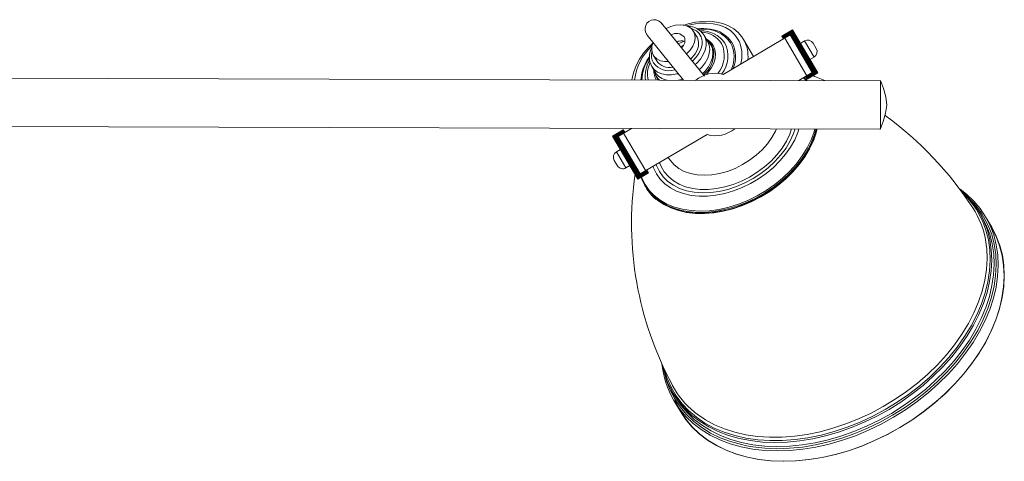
# Model space of a CAD drawing. Header units: millimetres. Extents: x -409 to 780, y -1099 to 54.
# Tile 25 of 35: x 66 to 382, y -125 to 17. Entities that reach past the tile are written whole.
import ezdxf

# ---------------------------------------------------------------- set-up
doc = ezdxf.new("R2010")
doc.units = ezdxf.units.MM

msp = doc.modelspace()

# ---------------------------------------------------------------- linework, layer by layer
at = {"color": 7, "linetype": 'Continuous', "lineweight": 15}
for p, q in [((286.03, -1.51), (272.32, 15.46)), ((283.68, 10.97), (282.59, 12.83)), ((310.88, 11.27), (314.32, 13.3)), ((314.32, 13.3), (310.88, 11.27)), ((310.88, 11.27), (314.32, 13.3)), ((314.33, 13.29), (310.88, 11.26)), ((314.33, 13.28), (310.89, 11.25)), ((310.89, 11.25), (314.33, 13.28)), ((310.9, 11.24), (314.34, 13.27)), ((314.35, 13.26), (310.9, 11.23)), ((310.91, 11.21), (314.36, 13.24)), ((314.36, 13.23), (310.91, 11.2)), ((310.93, 11.18), (314.38, 13.21)), ((314.38, 13.2), (310.93, 11.17)), ((310.95, 11.14), (314.4, 13.17)), ((314.4, 13.16), (310.96, 11.13)), ((310.98, 11.09), (314.43, 13.12)), ((314.43, 13.11), (310.99, 11.08)), ((311.01, 11.04), (314.46, 13.07)), ((314.46, 13.06), (311.02, 11.03)), ((311.04, 10.98), (314.49, 13.01)), ((314.5, 13), (311.05, 10.97)), ((311.08, 10.92), (314.53, 12.95)), ((314.54, 12.94), (311.09, 10.91)), ((311.13, 10.85), (314.57, 12.88)), ((314.58, 12.86), (311.13, 10.83)), ((311.17, 10.77), (314.62, 12.8)), ((314.63, 12.78), (311.18, 10.75)), ((311.22, 10.68), (314.67, 12.71)), ((314.68, 12.7), (311.23, 10.67)), ((314.32, 13.3), (322.44, -0.48)), ((267.68, 11.64), (279.34, -2.78)), ((285.86, 11.69), (285.98, 11.49)), ((287.08, 9.64), (285.98, 11.49)), ((292.12, -0.94), (313.54, 11.68)), ((301.83, 4.78), (298.64, 10.2)), ((310.88, 11.27), (311.39, 10.39)), ((311.27, 10.59), (314.72, 12.62)), ((314.73, 12.61), (311.28, 10.58)), ((311.33, 10.5), (314.78, 12.53)), ((314.79, 12.51), (311.34, 10.48)), ((311.81, 10.66), (318.92, -1.4)), ((313.54, 11.68), (320.64, -0.38)), ((313.55, 11.66), (314.84, 12.42)), ((314.85, 12.4), (313.56, 11.64)), ((313.61, 11.55), (314.9, 12.32)), ((314.91, 12.29), (313.62, 11.53)), ((313.68, 11.44), (314.97, 12.2)), ((314.98, 12.18), (313.69, 11.42)), ((313.75, 11.32), (315.04, 12.08)), ((315.05, 12.06), (313.76, 11.3)), ((313.82, 11.19), (315.11, 11.95)), ((315.13, 11.93), (313.84, 11.17)), ((313.9, 11.06), (315.19, 11.82)), ((315.21, 11.8), (313.91, 11.04)), ((313.98, 10.93), (315.27, 11.69)), ((315.29, 11.66), (314, 10.9)), ((314.06, 10.78), (315.36, 11.55)), ((315.37, 11.52), (314.08, 10.76)), ((314.15, 10.64), (315.44, 11.4)), ((315.46, 11.37), (314.17, 10.61)), ((314.24, 10.49), (315.53, 11.25)), ((315.55, 11.22), (314.26, 10.46)), ((314.33, 10.33), (315.62, 11.09)), ((315.64, 11.06), (314.35, 10.3)), ((314.43, 10.17), (315.72, 10.93)), ((315.74, 10.9), (314.44, 10.14)), ((314.52, 10), (315.82, 10.76)), ((315.83, 10.73), (314.54, 9.97)), ((314.62, 9.83), (315.92, 10.59)), ((315.94, 10.56), (314.64, 9.8)), ((314.73, 9.66), (316.02, 10.42)), ((316.04, 10.39), (314.75, 9.63)), ((314.83, 9.48), (316.12, 10.24)), ((316.14, 10.21), (314.85, 9.45)), ((314.94, 9.3), (316.23, 10.06)), ((316.25, 10.03), (314.96, 9.26)), ((315.05, 9.11), (316.34, 9.87)), ((316.36, 9.84), (315.07, 9.08)), ((315.16, 8.92), (316.45, 9.68)), ((316.47, 9.65), (315.18, 8.89)), ((315.27, 8.73), (316.57, 9.49)), ((318.15, 9.75), (316.86, 8.99)), ((316.59, 9.46), (315.29, 8.7)), ((315.39, 8.54), (316.68, 9.3)), ((316.7, 9.26), (315.41, 8.5)), ((315.5, 8.34), (316.8, 9.1)), ((316.82, 9.06), (315.53, 8.3)), ((315.62, 8.14), (316.92, 8.9)), ((316.94, 8.86), (315.64, 8.1)), ((315.74, 7.93), (317.03, 8.7)), ((317.06, 8.66), (315.76, 7.9)), ((315.86, 7.73), (317.16, 8.49)), ((317.18, 8.45), (315.89, 7.69)), ((315.99, 7.52), (317.28, 8.28)), ((317.3, 8.24), (316.01, 7.48)), ((316.11, 7.31), (317.4, 8.07)), ((317.42, 8.04), (316.13, 7.27)), ((316.23, 7.1), (317.53, 7.86)), ((317.55, 7.82), (316.26, 7.06)), ((316.36, 6.89), (317.65, 7.65)), ((317.67, 7.61), (316.38, 6.85)), ((316.48, 6.68), (317.78, 7.44)), ((317.8, 7.4), (316.51, 6.64)), ((316.51, 6.64), (317.8, 7.4)), ((316.61, 6.46), (317.9, 7.22)), ((316.63, 6.43), (317.92, 7.19)), ((317.93, 7.18), (316.63, 6.42)), ((316.74, 6.25), (318.03, 7.01)), ((316.75, 6.22), (318.05, 6.98)), ((318.05, 6.97), (316.76, 6.21)), ((316.86, 6.03), (318.16, 6.79)), ((316.88, 6), (318.17, 6.77)), ((318.18, 6.75), (316.89, 5.99)), ((316.99, 5.81), (318.28, 6.57)), ((317, 5.79), (318.3, 6.55)), ((318.31, 6.54), (317.02, 5.77)), ((317.12, 5.6), (318.41, 6.36)), ((317.13, 5.58), (318.42, 6.34)), ((318.44, 6.32), (317.14, 5.56)), ((320.89, 9.05), (321.91, 7.32)), ((269.66, 5.21), (270.76, 3.36)), ((317.25, 5.38), (318.54, 6.14)), ((317.25, 5.37), (318.55, 6.13)), ((318.56, 6.1), (317.27, 5.34)), ((317.37, 5.16), (318.67, 5.93)), ((317.38, 5.15), (318.67, 5.92)), ((318.69, 5.89), (317.4, 5.12)), ((317.5, 4.95), (318.79, 5.71)), ((317.5, 4.94), (318.8, 5.7)), ((318.82, 5.67), (317.52, 4.91)), ((317.63, 4.73), (318.92, 5.49)), ((317.63, 4.73), (318.92, 5.49)), ((318.94, 5.46), (317.65, 4.69)), ((317.75, 4.52), (319.05, 5.28)), ((319.07, 5.24), (317.78, 4.48)), ((317.88, 4.31), (319.17, 5.07)), ((319.2, 5.03), (317.9, 4.27)), ((318, 4.09), (319.3, 4.86)), ((319.32, 4.82), (318.03, 4.06)), ((318.13, 3.88), (319.42, 4.65)), ((319.44, 4.61), (318.15, 3.85)), ((318.25, 3.68), (319.54, 4.44)), ((319.57, 4.4), (318.27, 3.64)), ((318.37, 3.47), (319.67, 4.23)), ((319.69, 4.19), (318.39, 3.43)), ((318.49, 3.26), (319.79, 4.03)), ((319.81, 3.99), (318.52, 3.23)), ((318.61, 3.06), (319.9, 3.82)), ((319.93, 3.79), (318.63, 3.03)), ((318.73, 2.86), (320.02, 3.62)), ((320.04, 3.59), (318.75, 2.83)), ((318.85, 2.67), (320.14, 3.43)), ((320.16, 3.39), (318.87, 2.63)), ((318.96, 2.47), (320.25, 3.23)), ((320.27, 3.2), (318.98, 2.44)), ((319.91, 3.82), (321.2, 4.58)), ((269.18, 1.59), (270.27, -0.26)), ((318.51, -1.69), (321.95, 0.34)), ((321.97, 0.33), (318.52, -1.71)), ((318.57, -1.79), (322.01, 0.24)), ((322.02, 0.23), (318.58, -1.8)), ((318.62, -1.88), (322.07, 0.15)), ((322.08, 0.13), (318.63, -1.9)), ((318.67, -1.97), (322.12, 0.06)), ((322.13, 0.05), (318.68, -1.98)), ((319.07, 2.28), (320.36, 3.04)), ((320.38, 3.01), (319.09, 2.25)), ((319.18, 2.1), (320.47, 2.86)), ((320.49, 2.82), (319.2, 2.06)), ((319.29, 1.91), (320.58, 2.67)), ((320.6, 2.64), (319.31, 1.88)), ((319.4, 1.73), (320.69, 2.49)), ((320.71, 2.46), (319.42, 1.7)), ((319.5, 1.55), (320.79, 2.32)), ((320.81, 2.28), (319.52, 1.52)), ((319.6, 1.38), (320.89, 2.14)), ((320.91, 2.11), (319.62, 1.35)), ((319.7, 1.21), (320.99, 1.98)), ((321.01, 1.95), (319.72, 1.18)), ((319.8, 1.05), (321.09, 1.81)), ((321.11, 1.78), (319.81, 1.02)), ((319.89, 0.89), (321.18, 1.65)), ((321.2, 1.62), (319.91, 0.86)), ((319.98, 0.74), (321.27, 1.5)), ((321.29, 1.47), (320, 0.71)), ((320.07, 0.59), (321.36, 1.35)), ((321.38, 1.32), (320.09, 0.56)), ((320.16, 0.44), (321.45, 1.2)), ((321.46, 1.18), (320.17, 0.42)), ((320.24, 0.3), (321.53, 1.07)), ((321.54, 1.04), (320.25, 0.28)), ((320.32, 0.17), (321.61, 0.93)), ((321.62, 0.91), (320.33, 0.15)), ((320.39, 0.04), (321.68, 0.8)), ((321.7, 0.78), (320.41, 0.02)), ((320.46, -0.08), (321.76, 0.68)), ((321.77, 0.66), (320.48, -0.1)), ((320.53, -0.2), (321.83, 0.56)), ((321.84, 0.54), (320.55, -0.22)), ((320.6, -0.31), (321.89, 0.45)), ((321.9, 0.43), (320.61, -0.33)), ((342.54, -3), (54.49, -2.15)), ((277.7, -2.81), (279.02, -2.5)), ((316.33, -2.93), (320.64, -0.38)), ((318.51, -1.69), (319, -2.52)), ((318.72, -2.05), (322.17, -0.02)), ((322.18, -0.03), (318.73, -2.06)), ((318.77, -2.12), (322.21, -0.09)), ((322.22, -0.11), (318.77, -2.14)), ((318.81, -2.19), (322.25, -0.16)), ((322.26, -0.17), (318.81, -2.2)), ((318.84, -2.26), (322.29, -0.22)), ((322.3, -0.24), (318.85, -2.27)), ((318.88, -2.31), (322.32, -0.28)), ((322.33, -0.29), (318.88, -2.32)), ((318.91, -2.36), (322.35, -0.33)), ((322.36, -0.34), (318.91, -2.37)), ((318.93, -2.4), (322.38, -0.37)), ((322.38, -0.38), (318.93, -2.41)), ((318.95, -2.44), (322.4, -0.41)), ((322.4, -0.41), (318.95, -2.44)), ((318.97, -2.47), (322.41, -0.44)), ((322.42, -0.44), (318.97, -2.47)), ((318.98, -2.49), (322.43, -0.46)), ((322.43, -0.46), (318.98, -2.49)), ((318.99, -2.5), (322.44, -0.47)), ((322.44, -0.48), (318.99, -2.51)), ((319, -2.51), (322.44, -0.48)), ((322.44, -0.48), (319, -2.51)), ((319, -2.51), (322.44, -0.48)), ((54.45, -17.65), (342.5, -18.5)), ((256.59, -20.71), (260.04, -18.68)), ((260.04, -18.68), (256.59, -20.71)), ((256.6, -20.71), (260.05, -18.68)), ((260.04, -18.68), (256.6, -20.71)), ((260.05, -18.69), (256.6, -20.72)), ((260.06, -18.7), (256.61, -20.73)), ((256.61, -20.73), (260.05, -18.7)), ((260.07, -18.72), (256.62, -20.75)), ((256.62, -20.75), (260.07, -18.72)), ((256.63, -20.78), (260.08, -18.75)), ((260.08, -18.75), (256.64, -20.78)), ((256.66, -20.81), (260.1, -18.78)), ((260.11, -18.79), (256.66, -20.82)), ((256.68, -20.85), (260.13, -18.82)), ((260.13, -18.83), (256.68, -20.86)), ((256.71, -20.9), (260.15, -18.87)), ((260.16, -18.88), (256.71, -20.91)), ((256.74, -20.95), (260.19, -18.92)), ((260.19, -18.93), (256.75, -20.96)), ((258.39, -20.81), (262.71, -18.27)), ((260.52, -19.5), (260.04, -18.68)), ((264.72, -34.49), (256.59, -20.71)), ((256.77, -21.01), (260.22, -18.98)), ((260.23, -18.99), (256.78, -21.02)), ((256.81, -21.08), (260.26, -19.05)), ((260.27, -19.06), (256.82, -21.09)), ((256.86, -21.15), (260.3, -19.12)), ((260.31, -19.14), (256.87, -21.17)), ((256.9, -21.23), (260.35, -19.2)), ((260.36, -19.22), (256.91, -21.25)), ((256.96, -21.32), (260.4, -19.29)), ((260.41, -19.31), (256.96, -21.34)), ((257.01, -21.41), (260.46, -19.38)), ((260.47, -19.4), (257.02, -21.43)), ((257.07, -21.51), (260.51, -19.48)), ((260.52, -19.5), (257.08, -21.53)), ((257.13, -21.61), (258.42, -20.85)), ((258.43, -20.87), (257.14, -21.63)), ((257.19, -21.72), (258.49, -20.96)), ((258.5, -20.98), (257.21, -21.75)), ((257.26, -21.84), (258.55, -21.08)), ((258.57, -21.1), (257.28, -21.86)), ((257.33, -21.96), (258.63, -21.2)), ((258.64, -21.22), (257.35, -21.99)), ((257.41, -22.09), (258.7, -21.33)), ((258.72, -21.35), (257.42, -22.11)), ((257.49, -22.22), (258.78, -21.46)), ((258.79, -21.49), (257.5, -22.25)), ((257.57, -22.36), (258.86, -21.6)), ((258.88, -21.63), (257.58, -22.39)), ((257.65, -22.5), (258.95, -21.74)), ((258.96, -21.77), (257.67, -22.53)), ((257.74, -22.65), (259.03, -21.89)), ((259.05, -21.92), (257.76, -22.68)), ((257.83, -22.81), (259.12, -22.05)), ((259.14, -22.07), (257.85, -22.83)), ((258.39, -20.81), (265.5, -32.87)), ((260.12, -19.79), (267.22, -31.85)), ((265.5, -32.87), (286.92, -20.25)), ((259.13, -25.01), (257.84, -25.78)), ((257.92, -22.96), (259.22, -22.2)), ((259.23, -22.23), (257.94, -22.99)), ((258.02, -23.13), (259.31, -22.37)), ((259.33, -22.4), (258.04, -23.16)), ((258.12, -23.29), (259.41, -22.53)), ((259.43, -22.56), (258.14, -23.32)), ((258.22, -23.47), (259.51, -22.7)), ((259.53, -22.74), (258.24, -23.5)), ((258.32, -23.64), (259.61, -22.88)), ((259.63, -22.91), (258.34, -23.67)), ((258.43, -23.82), (259.72, -23.06)), ((259.74, -23.09), (258.45, -23.85)), ((258.54, -24), (259.83, -23.24)), ((259.85, -23.27), (258.56, -24.04)), ((258.65, -24.19), (259.94, -23.43)), ((259.96, -23.46), (258.67, -24.22)), ((258.76, -24.38), (260.05, -23.62)), ((260.07, -23.65), (258.78, -24.41)), ((258.87, -24.57), (260.16, -23.81)), ((260.18, -23.85), (258.89, -24.61)), ((258.99, -24.77), (260.28, -24.01)), ((260.3, -24.04), (259.01, -24.8)), ((259.1, -24.97), (260.4, -24.21)), ((260.42, -24.24), (259.13, -25)), ((259.22, -25.17), (260.51, -24.41)), ((260.54, -24.44), (259.24, -25.2)), ((259.34, -25.37), (260.63, -24.61)), ((260.66, -24.65), (259.36, -25.41)), ((259.46, -25.58), (260.76, -24.82)), ((260.78, -24.85), (259.49, -25.62)), ((259.59, -25.79), (260.88, -25.02)), ((260.9, -25.06), (259.61, -25.82)), ((259.71, -26), (261, -25.23)), ((261.02, -25.27), (259.73, -26.03)), ((259.83, -26.21), (261.13, -25.45)), ((261.15, -25.48), (259.86, -26.25)), ((259.96, -26.42), (261.25, -25.66)), ((261.28, -25.7), (259.98, -26.46)), ((260.09, -26.63), (261.38, -25.87)), ((261.4, -25.91), (260.11, -26.67)), ((261.4, -25.91), (260.11, -26.67)), ((260.21, -26.85), (261.5, -26.09)), ((261.52, -26.12), (260.23, -26.88)), ((261.53, -26.13), (260.24, -26.89)), ((260.34, -27.06), (261.63, -26.3)), ((261.65, -26.33), (260.36, -27.09)), ((261.65, -26.34), (260.36, -27.1)), ((260.47, -27.28), (261.76, -26.52)), ((261.77, -26.55), (260.48, -27.31)), ((261.78, -26.56), (260.49, -27.32)), ((260.59, -27.5), (261.89, -26.74)), ((261.9, -26.76), (260.61, -27.52)), ((261.91, -26.77), (260.62, -27.54)), ((260.72, -27.71), (262.01, -26.95)), ((262.03, -26.97), (260.73, -27.73)), ((262.04, -26.99), (260.74, -27.75)), ((260.85, -27.93), (262.14, -27.17)), ((262.15, -27.18), (260.86, -27.94)), ((262.16, -27.21), (260.87, -27.97)), ((260.98, -28.15), (262.27, -27.38)), ((262.28, -27.4), (260.98, -28.16)), ((262.29, -27.42), (261, -28.18)), ((261.1, -28.36), (262.4, -27.6)), ((262.4, -27.61), (261.11, -28.37)), ((262.42, -27.64), (261.13, -28.4)), ((261.23, -28.58), (262.52, -27.81)), ((262.52, -27.82), (261.23, -28.58)), ((262.55, -27.85), (261.25, -28.62)), ((261.36, -28.79), (262.65, -28.03)), ((262.67, -28.07), (261.38, -28.83)), ((261.48, -29), (262.77, -28.24)), ((262.8, -28.28), (261.5, -29.04)), ((274.47, -27.58), (274.55, -27.72)), ((274.55, -27.72), (274.64, -27.87)), ((258.15, -30.24), (257.13, -28.51)), ((260.88, -30.95), (262.18, -30.18)), ((261.61, -29.21), (262.9, -28.45)), ((262.92, -28.49), (261.63, -29.25)), ((261.73, -29.42), (263.02, -28.66)), ((263.04, -28.7), (261.75, -29.46)), ((261.85, -29.63), (263.14, -28.87)), ((263.17, -28.91), (261.87, -29.67)), ((261.97, -29.84), (263.27, -29.08)), ((263.29, -29.11), (261.99, -29.87)), ((262.09, -30.04), (263.39, -29.28)), ((263.41, -29.32), (262.11, -30.08)), ((262.21, -30.24), (263.5, -29.48)), ((263.53, -29.52), (262.23, -30.28)), ((262.33, -30.44), (263.62, -29.68)), ((263.64, -29.72), (262.35, -30.48)), ((262.44, -30.64), (263.74, -29.88)), ((263.76, -29.91), (262.46, -30.67)), ((262.56, -30.83), (263.85, -30.07)), ((263.87, -30.1), (262.58, -30.86)), ((262.67, -31.02), (263.96, -30.26)), ((263.98, -30.29), (262.69, -31.05)), ((262.78, -31.21), (264.07, -30.44)), ((264.09, -30.48), (262.8, -31.24)), ((262.89, -31.39), (264.18, -30.63)), ((264.2, -30.66), (262.91, -31.42)), ((262.99, -31.57), (264.28, -30.81)), ((264.3, -30.84), (263.01, -31.6)), ((263.1, -31.74), (264.39, -30.98)), ((264.41, -31.01), (263.11, -31.77)), ((263.2, -31.91), (264.49, -31.15)), ((264.51, -31.18), (263.21, -31.94)), ((263.29, -32.08), (264.59, -31.32)), ((264.6, -31.35), (263.31, -32.11)), ((263.39, -32.24), (264.68, -31.48)), ((264.7, -31.51), (263.41, -32.27)), ((263.48, -32.4), (264.78, -31.64)), ((264.79, -31.67), (263.5, -32.43)), ((263.57, -32.55), (264.87, -31.79)), ((264.88, -31.82), (263.59, -32.58)), ((263.66, -32.7), (264.95, -31.94)), ((264.97, -31.97), (263.68, -32.73)), ((263.74, -32.84), (265.04, -32.08)), ((265.05, -32.11), (263.76, -32.87)), ((263.83, -32.98), (265.12, -32.22)), ((265.13, -32.25), (263.84, -33.01)), ((263.9, -33.11), (265.2, -32.35)), ((265.21, -32.38), (263.92, -33.14)), ((263.98, -33.24), (265.27, -32.48)), ((265.28, -32.5), (263.99, -33.26)), ((264.05, -33.36), (265.34, -32.6)), ((265.36, -32.62), (264.06, -33.38)), ((264.12, -33.48), (265.41, -32.72)), ((265.42, -32.74), (264.13, -33.5)), ((264.18, -33.59), (265.48, -32.83)), ((265.49, -32.85), (264.19, -33.61)), ((264.24, -33.69), (267.69, -31.66)), ((267.7, -31.68), (264.26, -33.71)), ((264.3, -33.79), (267.75, -31.76)), ((267.76, -31.78), (264.31, -33.81)), ((264.36, -33.88), (267.8, -31.85)), ((267.81, -31.87), (264.37, -33.9)), ((264.41, -33.97), (267.85, -31.94)), ((267.86, -31.95), (264.42, -33.98)), ((264.45, -34.05), (267.9, -32.02)), ((267.91, -32.03), (264.46, -34.06)), ((264.5, -34.12), (267.94, -32.09)), ((267.95, -32.1), (264.5, -34.13)), ((264.54, -34.19), (267.98, -32.16)), ((267.99, -32.17), (264.54, -34.2)), ((264.57, -34.25), (268.02, -32.22)), ((268.02, -32.23), (264.58, -34.26)), ((264.6, -34.3), (268.05, -32.27)), ((268.06, -32.28), (264.61, -34.31)), ((264.63, -34.35), (268.08, -32.32)), ((268.08, -32.33), (264.64, -34.36)), ((264.66, -34.39), (268.1, -32.36)), ((268.11, -32.37), (264.66, -34.4)), ((264.68, -34.42), (268.12, -32.39)), ((268.12, -32.4), (264.68, -34.43)), ((264.69, -34.45), (268.14, -32.42)), ((268.14, -32.43), (264.69, -34.46)), ((264.7, -34.47), (268.15, -32.44)), ((268.15, -32.44), (264.7, -34.47)), ((264.71, -34.48), (268.16, -32.45)), ((268.16, -32.46), (264.71, -34.49)), ((264.71, -34.49), (268.16, -32.46)), ((268.16, -32.46), (264.72, -34.49)), ((268.16, -32.46), (267.64, -31.58)), ((267.26, -37.14), (266.34, -35.31)), ((267, -36.57), (267.22, -36.95)), ((372.84, -44.89), (372.14, -43.76)), ((374.99, -46.51), (374.23, -45.23)), ((378.19, -49.96), (376.22, -46.62)), ((276.01, -103.09), (276.77, -104.37)), ((276.27, -105.5), (278.24, -108.84))]:
    msp.add_line(p, q, dxfattribs=at)
at = {"color": 8, "linetype": 'Continuous', "lineweight": 15}
for p, q in [((321.2, 4.58), (318.15, 9.75)), ((318.66, -2.93), (317.84, -2.03)), ((257.84, -25.78), (260.88, -30.95))]:
    msp.add_line(p, q, dxfattribs=at)
at = {"color": 7, "linetype": 'Continuous', "lineweight": 15, "flags": 128}
for points in [[(298.64, 10.2), (298.08, 11.06), (296.88, 12.44), (295.44, 13.61), (293.78, 14.58), (291.93, 15.31), (289.91, 15.81), (287.75, 16.05), (285.49, 16.04), (283.16, 15.78), (280.8, 15.26), (279.24, 14.76)], [(282.59, 12.83), (281.87, 13.7), (280.88, 14.36), (279.67, 14.77), (278.29, 14.91), (276.81, 14.77), (275.3, 14.37), (273.83, 13.72), (273.77, 13.69)], [(280.3, 5.62), (280.41, 5.7), (281.49, 6.83), (282.33, 8.06), (282.87, 9.33), (283.1, 10.59), (283, 11.77), (282.59, 12.83)], [(285.79, 13.54), (285.21, 13.57), (283.92, 13.48)], [(279.71, 9.65), (278.65, 9.29), (277.68, 8.88)], [(281.63, 3.97), (282.07, 4.39), (283.04, 5.58), (283.73, 6.83), (284.12, 8.11), (284.19, 9.33), (283.93, 10.46), (283.68, 10.97)], [(284.42, 0.54), (285.3, 1.43), (286.35, 2.8), (287.13, 4.23), (287.6, 5.69), (287.75, 7.11), (287.58, 8.44), (287.08, 9.64)], [(288.4, 8.3), (287.56, 9.36), (286.93, 9.88)], [(269.52, 9.02), (268.13, 7.67), (266.57, 5.84), (265.24, 3.91), (264.17, 1.91), (263.38, -0.13), (262.88, -2.17), (262.82, -2.77)], [(269.58, 9.28), (269.22, 8.08), (269.15, 6.85), (269.41, 5.72), (269.99, 4.75), (270.85, 3.98), (271.95, 3.44), (273.25, 3.16), (274.48, 3.14)], [(278.43, 7.97), (279.21, 8.28), (279.32, 8.31)], [(289.06, 6.33), (288.92, 7.05), (288.4, 8.3)], [(268.45, 4.41), (268.23, 4.09), (267.2, 2.22)], [(268.34, 4.57), (267.63, 3.45), (267.39, 3.03)], [(317.96, -1.96), (318.34, -2.35), (318.87, -2.93)], [(324.68, -2.95), (321.51, -1.59), (320.88, -1.35)], [(342.44, -18.64), (343.39, -16.02), (344.17, -13.4), (344.52, -10.78), (344.2, -8.16), (343.44, -5.53), (342.51, -2.91)], [(342.5, -18.41), (342.5, -18.29), (342.5, -17.28), (342.5, -15.53), (342.51, -13.24), (342.52, -10.67), (342.53, -8.11), (342.53, -5.85), (342.54, -4.14), (342.54, -3.17), (342.54, -3), (342.54, -3)], [(321.92, -18.44), (321.26, -20.59), (320.19, -23.18), (318.82, -25.74), (317.16, -28.25), (315.24, -30.67), (313.07, -32.99), (310.69, -35.16), (308.11, -37.17), (305.37, -39), (302.5, -40.62), (299.52, -42.02), (296.49, -43.18), (293.42, -44.08), (290.35, -44.72), (287.32, -45.09), (284.36, -45.19), (281.51, -45.01), (278.8, -44.55), (276.26, -43.83), (273.91, -42.85), (271.79, -41.62), (269.92, -40.15), (268.32, -38.46), (267, -36.57)], [(267.22, -36.95), (267.84, -37.92), (269.31, -39.71), (271.05, -41.28), (273.05, -42.64), (275.28, -43.75), (277.73, -44.6), (280.36, -45.19), (283.15, -45.51), (286.05, -45.55), (289.05, -45.32), (292.1, -44.81), (295.17, -44.04), (298.23, -43), (301.24, -41.73), (304.17, -40.21), (306.98, -38.49), (309.64, -36.56), (312.13, -34.47), (314.41, -32.22), (316.46, -29.85), (318.25, -27.38), (319.76, -24.84), (320.99, -22.26), (321.9, -19.67), (322.23, -18.44)], [(322.13, -18.44), (321.71, -20.04), (320.79, -22.49), (319.6, -24.92), (318.15, -27.31), (316.45, -29.65), (314.52, -31.9), (312.38, -34.04), (310.06, -36.05), (307.57, -37.91), (304.94, -39.59), (302.19, -41.09), (299.37, -42.39), (296.49, -43.47), (293.58, -44.33), (290.68, -44.95), (287.81, -45.33), (285, -45.46), (282.29, -45.35), (279.7, -44.99), (277.25, -44.39), (274.97, -43.56), (272.89, -42.51), (271.02, -41.24), (269.37, -39.77), (267.98, -38.11), (267.25, -36.92)], [(267, -36.57), (265.99, -34.51), (265.73, -33.8)], [(368.03, -37.73), (370.05, -39.32), (372.4, -41.54), (374.46, -43.98), (376.22, -46.62), (377.67, -49.44), (378.81, -52.42), (379.62, -55.55), (380.1, -58.81), (380.25, -62.17), (380.07, -65.62), (379.56, -69.13), (378.71, -72.68), (377.55, -76.26), (376.07, -79.83), (374.28, -83.38), (372.19, -86.89), (369.82, -90.33), (367.18, -93.68), (364.29, -96.92), (361.17, -100.04), (357.83, -103), (354.3, -105.8), (350.59, -108.42), (346.73, -110.84), (342.75, -113.04), (338.66, -115.01), (334.5, -116.75), (330.29, -118.23), (326.05, -119.45), (321.81, -120.41), (317.6, -121.09), (313.44, -121.5), (309.37, -121.62), (305.39, -121.47), (301.55, -121.03), (297.86, -120.32), (294.34, -119.33), (291.02, -118.08), (287.91, -116.57), (285.05, -114.8), (282.43, -112.8), (280.09, -110.58), (278.03, -108.14), (276.27, -105.5)], [(368.52, -38.34), (370.48, -40.23), (372.5, -42.63), (374.23, -45.23), (375.66, -48), (376.78, -50.93), (377.58, -54), (378.05, -57.2), (378.2, -60.51), (378.02, -63.89), (377.52, -67.35), (376.69, -70.84), (375.54, -74.35), (374.09, -77.87), (372.33, -81.36), (370.28, -84.8), (367.95, -88.18), (365.36, -91.47), (362.52, -94.66), (359.45, -97.72), (356.16, -100.64), (352.69, -103.39), (349.05, -105.96), (345.26, -108.33), (341.34, -110.5), (337.33, -112.44), (333.24, -114.14), (329.09, -115.6), (324.93, -116.8), (320.77, -117.74), (316.63, -118.41), (312.54, -118.81), (308.54, -118.93), (304.63, -118.78), (300.85, -118.35), (297.22, -117.65), (293.77, -116.68), (290.5, -115.45), (287.45, -113.97), (284.64, -112.23), (282.07, -110.27), (279.77, -108.08), (277.74, -105.68), (276.01, -103.09)], [(276.77, -104.37), (278.5, -106.96), (280.52, -109.36), (282.82, -111.55), (285.39, -113.52), (288.21, -115.25), (291.26, -116.74), (294.52, -117.97), (297.98, -118.94), (301.61, -119.64), (305.39, -120.07), (309.29, -120.22), (313.3, -120.1), (317.39, -119.7), (321.52, -119.03), (325.69, -118.09), (329.85, -116.89), (333.99, -115.43), (338.08, -113.72), (342.1, -111.78), (346.01, -109.62), (349.8, -107.24), (353.45, -104.67), (356.92, -101.92), (360.2, -99), (363.27, -95.94), (366.11, -92.76), (368.71, -89.46), (371.03, -86.09), (373.08, -82.64), (374.84, -79.15), (376.3, -75.64), (377.45, -72.12), (378.27, -68.63), (378.78, -65.18), (378.96, -61.79), (378.81, -58.49), (378.33, -55.29), (377.54, -52.21), (376.42, -49.28), (374.99, -46.51), (374.99, -46.51)], [(378.14, -50.07), (379.59, -52.89), (380.72, -55.87), (381.53, -58.99), (382.01, -62.24), (382.16, -65.6), (381.98, -69.04), (381.47, -72.54), (380.63, -76.09), (379.47, -79.66), (377.99, -83.23), (376.2, -86.78), (374.12, -90.27), (371.75, -93.71), (369.12, -97.05), (366.23, -100.29), (363.11, -103.4), (359.78, -106.36), (356.25, -109.15), (352.55, -111.77), (348.7, -114.18), (344.72, -116.38), (340.64, -118.35), (336.49, -120.08), (332.28, -121.56), (328.05, -122.78), (323.82, -123.74), (319.62, -124.42), (315.47, -124.82), (311.4, -124.95), (307.43, -124.79), (303.6, -124.36), (299.91, -123.64), (296.4, -122.66), (293.08, -121.41), (289.99, -119.9), (287.12, -118.14), (284.51, -116.14), (282.17, -113.92), (280.12, -111.48), (278.36, -108.85), (276.91, -106.04), (275.78, -103.06), (275.53, -102.23)], [(278.24, -108.84), (280, -111.48), (282.06, -113.92), (284.4, -116.14), (287.02, -118.15), (289.88, -119.91), (292.99, -121.42), (296.31, -122.67), (299.82, -123.66), (303.52, -124.37), (307.36, -124.81), (311.34, -124.96), (315.41, -124.84), (319.57, -124.43), (323.78, -123.75), (328.02, -122.8), (332.25, -121.57), (336.47, -120.09), (340.63, -118.35), (344.71, -116.38), (348.7, -114.18), (352.56, -111.76), (356.26, -109.14), (359.8, -106.34), (363.14, -103.38), (366.26, -100.26), (369.15, -97.02), (371.79, -93.67), (374.16, -90.23), (376.25, -86.73), (378.03, -83.17), (379.52, -79.6), (380.68, -76.03), (381.53, -72.47), (382.04, -68.96), (382.22, -65.51), (382.07, -62.15), (381.59, -58.89), (380.77, -55.76), (379.64, -52.78), (378.19, -49.96), (378.19, -49.96)], [(299.53, -119.98), (301.58, -120.33), (305.39, -120.77), (309.33, -120.92), (313.37, -120.8), (317.49, -120.4), (321.67, -119.72), (325.87, -118.77), (330.07, -117.56), (334.24, -116.09), (338.37, -114.37), (342.42, -112.41), (346.37, -110.23), (350.2, -107.83), (353.87, -105.24), (357.38, -102.46), (360.69, -99.52), (363.78, -96.43), (366.65, -93.22), (369.26, -89.9), (371.61, -86.49), (373.68, -83.01), (375.45, -79.49), (376.41, -77.27)]]:
    msp.add_lwpolyline(points, dxfattribs=at)
at = {"color": 8, "linetype": 'Continuous', "lineweight": 15, "flags": 128}
for points in [[(296.8, 10.36), (295.74, 11.82), (294.38, 13.06), (292.77, 14.06), (290.92, 14.82), (288.87, 15.3), (286.67, 15.5), (284.36, 15.42), (281.98, 15.06), (280.22, 14.62)], [(282.19, 3.28), (283.31, 4.41), (284.28, 5.73), (284.95, 7.11), (285.31, 8.5), (285.34, 9.83), (285.03, 11.05), (284.41, 12.11), (283.49, 12.97), (282.31, 13.59), (281.8, 13.76)], [(277.94, 9.75), (277.83, 9.7), (277.23, 9.44)], [(285.98, 11.49), (286.27, 10.91), (286.61, 9.64), (286.63, 8.26), (286.31, 6.82), (285.69, 5.37), (284.76, 3.96), (283.58, 2.64), (283.09, 2.18)], [(288.1, 8.54), (287.27, 9.59), (287.1, 9.74)], [(285.47, -0.75), (286.26, 0.06), (287.35, 1.47), (288.16, 2.96), (288.64, 4.46), (288.8, 5.93), (288.61, 7.3), (288.1, 8.54)], [(286.62, -1.02), (287.19, -0.4), (288.26, 1.07), (289.04, 2.6), (289.51, 4.14), (289.64, 5.64), (289.44, 7.05), (288.9, 8.31)], [(277.59, -0.74), (277.23, -0.83), (275.51, -1.09), (273.88, -1.07), (272.38, -0.78), (271.06, -0.22), (269.99, 0.58), (269.18, 1.59)], [(267.04, -36.21), (268.37, -38.12), (269.99, -39.82), (271.9, -41.29), (274.05, -42.52), (276.44, -43.49), (279.03, -44.2), (281.78, -44.63), (284.68, -44.77), (287.68, -44.64), (290.75, -44.22), (293.85, -43.52), (296.95, -42.55), (300, -41.33), (302.99, -39.87), (305.86, -38.17), (308.59, -36.27), (311.14, -34.19), (313.49, -31.95), (315.6, -29.58), (317.45, -27.1), (319.03, -24.54), (320.3, -21.94), (321.26, -19.32), (321.51, -18.44)], [(269.59, -30.46), (269.75, -30.91), (270.66, -32.8), (271.88, -34.52), (273.38, -36.04), (275.14, -37.33), (277.15, -38.38), (279.37, -39.18), (281.78, -39.72), (284.34, -39.98), (287.01, -39.97), (289.77, -39.69), (292.57, -39.13), (295.37, -38.31), (298.15, -37.24), (300.85, -35.93), (303.45, -34.4), (305.91, -32.67), (308.19, -30.76), (310.27, -28.71), (312.11, -26.53), (313.7, -24.25), (315, -21.92), (316.01, -19.55), (316.38, -18.43)], [(270.59, -29.87), (270.7, -30.17), (271.6, -32.05), (272.81, -33.75), (274.31, -35.24), (276.09, -36.49), (278.11, -37.51), (280.34, -38.25), (282.76, -38.73), (285.33, -38.92), (288, -38.84), (290.75, -38.46), (293.53, -37.82), (296.3, -36.9), (299.03, -35.73), (301.66, -34.33), (304.17, -32.71), (306.51, -30.89), (308.65, -28.91), (310.56, -26.79), (312.22, -24.57), (313.6, -22.27), (314.67, -19.93), (315.2, -18.42)], [(271.66, -29.24), (272.15, -30.43), (273.17, -32.17), (274.49, -33.71), (276.09, -35.03), (277.94, -36.12), (280.02, -36.95), (282.3, -37.52), (284.73, -37.81), (287.29, -37.83), (289.93, -37.56), (292.62, -37.02), (295.31, -36.21), (297.96, -35.15), (300.54, -33.85), (303, -32.33), (305.3, -30.61), (307.42, -28.72), (309.32, -26.69), (310.96, -24.56), (312.34, -22.34), (313.41, -20.08), (314.01, -18.42)], [(274.64, -27.87), (275.06, -28.5), (276.31, -29.91), (277.83, -31.09), (279.59, -32.04), (281.58, -32.72), (283.75, -33.14), (286.06, -33.28), (288.47, -33.14), (290.94, -32.72), (293.43, -32.03), (295.89, -31.08), (298.27, -29.89), (300.54, -28.48), (302.65, -26.88), (304.57, -25.11), (306.26, -23.21), (307.7, -21.2), (308.84, -19.13), (309.17, -18.4)], [(265.86, -33.72), (266.02, -34.13), (267.04, -36.21)], [(273.23, -95.69), (274.1, -98.37), (275.38, -101.25), (276.97, -103.95), (278.86, -106.46), (281.05, -108.76), (283.51, -110.85), (286.24, -112.7), (289.21, -114.3), (292.4, -115.65), (295.81, -116.74), (299.39, -117.55), (303.14, -118.09), (307.03, -118.35), (311.03, -118.32), (315.11, -118.02), (319.26, -117.44), (323.45, -116.58), (327.64, -115.45), (331.82, -114.06), (335.95, -112.41), (340.02, -110.52), (343.99, -108.4), (347.84, -106.06), (351.54, -103.52), (355.08, -100.78), (358.42, -97.88), (361.56, -94.83), (364.46, -91.65), (367.11, -88.35), (369.5, -84.96), (371.6, -81.5), (373.41, -77.99), (374.92, -74.46), (376.1, -70.92), (376.97, -67.4), (377.5, -63.92), (377.71, -60.51), (377.58, -57.17), (377.11, -53.95), (376.32, -50.85), (375.2, -47.9), (373.76, -45.11), (373.76, -45.11)], [(376.41, -77.27), (376.92, -75.95), (378.08, -72.4), (378.92, -68.88), (379.42, -65.4), (379.6, -61.98), (379.46, -58.65), (378.98, -55.42), (378.17, -52.32), (377.04, -49.36), (375.6, -46.56)], [(282.88, -109.2), (283.68, -109.83), (286.37, -111.66), (289.31, -113.25), (292.47, -114.58), (295.83, -115.65), (299.37, -116.45), (303.07, -116.99), (306.91, -117.24), (310.86, -117.22), (314.9, -116.92), (319, -116.34), (323.13, -115.49), (327.28, -114.38), (331.4, -113), (335.49, -111.38), (339.5, -109.51), (343.42, -107.41), (347.23, -105.1), (350.88, -102.59), (354.38, -99.89), (357.68, -97.03), (360.78, -94.01), (363.65, -90.86), (366.27, -87.61), (368.62, -84.26), (370.7, -80.84), (372.49, -77.37), (373.98, -73.88), (375.15, -70.39), (376, -66.91), (376.53, -63.48), (376.73, -60.1), (376.6, -56.81), (376.55, -56.23)], [(273.35, -97.03), (273.95, -99.18), (275.08, -102.14), (276.52, -104.94), (278.26, -107.55), (280.31, -109.97), (282.63, -112.18), (285.22, -114.16), (288.06, -115.91), (291.14, -117.41), (294.43, -118.65), (297.92, -119.63), (299.53, -119.98)]]:
    msp.add_lwpolyline(points, dxfattribs=at)
at = {"color": 7, "linetype": 'Continuous', "lineweight": 15}
for centre, radius, start, end in [((270, 13.56), 3.01, 32.6998, 219.6636), ((280.96, 8.59), 5.79, 32.6116, 92.6575), ((285.49, -1.93), 15.69, 80.9995, 96.102), ((285.98, 3.29), 10.31, 34.6419, 95.1215), ((277.03, 8.78), 3.4, 41.7543, 119.6464), ((278.57, 5.75), 4.05, 72.0982, 111.0194), ((276.8, 9.87), 3.01, 309.6865, 23.0605), ((319.17, 8.03), 2, 30.5023, 120.5023), ((274.59, 4.57), 6.17, 149.0253, 208.8085), ((320.18, 6.31), 2, 300.5023, 30.5023), ((278.78, -3.11), 12.78, 145.0307, 178.5067), ((274.98, 6.49), 5.26, 216.5963, 280.2519), ((275.21, 0.53), 5.11, 185.0981, 220.5435), ((275, 2.71), 5.58, 212.1636, 260.9462), ((289.52, -10.6), 10, 74.9293, 129.4185), ((277.71, -105.15), 112.6, 33.0298, 53.9556), ((289.52, -10.6), 10, 254.9293, 309.0251), ((258.85, -27.5), 2, 120.5023, 210.5023), ((259.87, -29.22), 2, 210.5023, 300.5023), ((371.84, -48.7), 109.15, 171.6948, 208.3461), ((348.38, -59.16), 28.31, 5.9285, 30.258), ((301.62, -90.71), 29.35, 185.6458, 210.2578), ((300.4, -88.78), 28.28, 192.1818, 210.4024), ((300.35, -87.55), 27.83, 207.8503, 231.1122)]:
    msp.add_arc(centre, radius, start, end, dxfattribs=at)
at = {"color": 8, "linetype": 'Continuous', "lineweight": 15}
for centre, radius, start, end in [((285.07, 3.87), 9.18, 34.6275, 91.9683), ((286.74, 3.91), 9.73, 33.1538, 82.8543), ((284.75, 4.4), 8.18, 33.7958, 86.3596), ((284.07, 5.37), 5.65, 31.3049, 63.3409), ((287.56, 5.3), 10.54, 343.6746, 28.7361), ((289.29, 4.89), 10.75, 353.5703, 29.5752), ((280.82, -4.65), 17.26, 132.1441, 173.7588), ((273.97, 5.1), 4.9, 165.2038, 209.035), ((279.95, 5.94), 9.12, 309.4719, 2.4456), ((283.39, 5.09), 9.03, 320.6995, 25.3548), ((284.07, 4.94), 9.51, 322.6823, 25.832), ((286.05, 4.69), 9.52, 334.1777, 27.9978), ((286.39, 4.69), 9.64, 336.9122, 28.1653), ((277.25, -1.6), 10.16, 150.2737, 186.6561), ((278.24, -3.24), 12.54, 149.9575, 177.8511), ((276.6, -0.91), 8.8, 155.8306, 192.3008), ((274.78, 6.66), 6.45, 217.7059, 286.5011), ((275.33, 0.27), 5.53, 177.3549, 213.6393), ((275, 0.82), 4.95, 192.3987, 226.983), ((280.62, -29.22), 15.53, 210.667, 229.7517), ((349.68, -59.34), 27.98, 30.58, 45.9726), ((351.09, -61.06), 28.47, 30.5934, 47.8003)]:
    msp.add_arc(centre, radius, start, end, dxfattribs=at)

doc.saveas('drawing.dxf')
